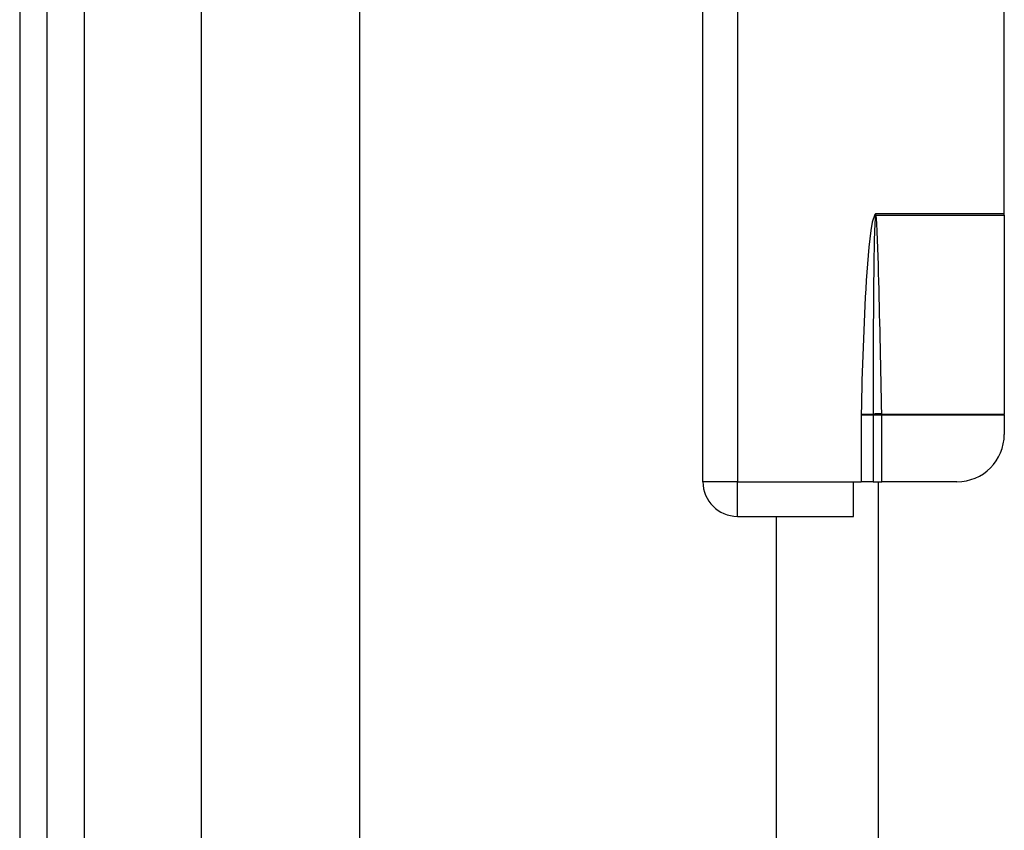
# Model space of a CAD drawing. Header units: inches. Extents: x 4 to 149, y 7 to 82.
# Tile 86 of 188: x 3.9 to 6.35, y 35.26 to 37.28. Entities that reach past the tile are written whole.
import ezdxf

# ---------------------------------------------------------------- set-up
doc = ezdxf.new("R2010")
doc.units = ezdxf.units.IN
doc.header["$MEASUREMENT"] = 0
doc.layers.add('Visible Edges(ANSI)', color=7, linetype='Continuous', lineweight=25)
doc.layers.add('Visible Tangent Edges(ANSI)', color=7, linetype='Continuous', lineweight=25)

msp = doc.modelspace()

# ---------------------------------------------------------------- linework, layer by layer
at = {"layer": 'Visible Edges(ANSI)'}
for p, q in [((3.9015, 54.4124), (3.9015, 12.9314)), ((3.9695, 12.9314), (3.9695, 54.4124)), ((4.3536, 34.0553), (4.3536, 49.9405)), ((4.7473, 49.9396), (4.7473, 34.0563)), ((5.6015, 36.1328), (5.6015, 38.9608)), ((6.3515, 36.8008), (6.3515, 38.2928)), ((6.3515, 36.7967), (6.3515, 36.8008)), ((6.3515, 36.7967), (6.3515, 36.3014)), ((6.3515, 36.2999), (6.3515, 36.3014)), ((6.3515, 36.2999), (6.3515, 36.2509)), ((5.9765, 36.0468), (5.9765, 36.1328)), ((5.9765, 36.1328), (5.9954, 36.1328)), ((6.0255, 36.1328), (5.9954, 36.1328)), ((6.0255, 36.1328), (6.0465, 36.1328)), ((6.0385, 31.211), (6.0385, 36.1328)), ((6.2334, 36.1328), (6.0465, 36.1328)), ((5.6875, 36.0468), (5.9765, 36.0468)), ((5.7843, 33.9365), (5.7843, 36.0468))]:
    msp.add_line(p, q, dxfattribs=at)
for centre, radius, start, end in [((6.2334, 36.2509), 0.1181, 270, 0), ((5.6875, 36.1328), 0.086, 180, 270)]:
    msp.add_arc(centre, radius, start, end, dxfattribs=at)
at = {"layer": 'Visible Tangent Edges(ANSI)'}
for p, q in [((4.0625, 12.9314), (4.0625, 54.4124)), ((5.6875, 37.4411), (5.6875, 36.1328)), ((6.0315, 36.8008), (6.0295, 36.7986)), ((6.0315, 36.8008), (6.031, 36.7972)), ((6.0315, 36.8008), (6.3515, 36.8008)), ((6.0321, 36.7973), (6.0315, 36.8008)), ((6.0295, 36.7986), (6.031, 36.7972)), ((6.0323, 36.7967), (6.3515, 36.7967)), ((5.9954, 36.3022), (6.0255, 36.3015)), ((5.9954, 36.2999), (5.9954, 36.1328)), ((5.9954, 36.2999), (6.0255, 36.2999)), ((6.0255, 36.2999), (6.0465, 36.2999)), ((6.0255, 36.2999), (6.0255, 36.1328)), ((6.0465, 36.3014), (6.3515, 36.3014)), ((6.0465, 36.2999), (6.3515, 36.2999)), ((6.0465, 36.1328), (6.0465, 36.2999)), ((5.6875, 36.1328), (5.6015, 36.1328)), ((5.6875, 36.1328), (5.9765, 36.1328)), ((5.6875, 36.0468), (5.6875, 36.1328))]:
    msp.add_line(p, q, dxfattribs=at)
at = {"layer": 'Visible Tangent Edges(ANSI)', "flags": 128}
for points in [[(6.0295, 36.7986), (6.0228, 36.7791), (6.0192, 36.7586), (6.0166, 36.738), (6.0144, 36.7173), (6.0125, 36.6966), (6.0108, 36.6759), (6.0093, 36.6551), (6.0079, 36.6344), (6.0067, 36.6137), (6.0055, 36.5929), (6.0044, 36.5722), (6.0034, 36.5514), (6.0025, 36.5306), (6.0016, 36.5099), (6.0008, 36.4891), (6, 36.4683), (5.9993, 36.4476), (5.9986, 36.4268), (5.998, 36.406), (5.9974, 36.3853), (5.9969, 36.3645), (5.9963, 36.3437), (5.9959, 36.3229), (5.9954, 36.3022)], [(6.0309, 36.7964), (6.0294, 36.7759), (6.0287, 36.7553), (6.0281, 36.7347), (6.0276, 36.7141), (6.0273, 36.6935), (6.0269, 36.6728), (6.0267, 36.6522), (6.0264, 36.6316), (6.0262, 36.611), (6.026, 36.5903), (6.0259, 36.5697), (6.0257, 36.5491), (6.0256, 36.5285), (6.0255, 36.5078), (6.0255, 36.4872), (6.0254, 36.4666), (6.0254, 36.4459), (6.0253, 36.4253), (6.0253, 36.4047), (6.0253, 36.3841), (6.0253, 36.3634), (6.0254, 36.3428), (6.0254, 36.3222), (6.0255, 36.3015)], [(6.031, 36.7972), (6.031, 36.7972), (6.031, 36.7971), (6.031, 36.7971), (6.031, 36.7971), (6.031, 36.797), (6.031, 36.797), (6.031, 36.797), (6.031, 36.7969), (6.031, 36.7969), (6.0309, 36.7969), (6.0309, 36.7968), (6.0309, 36.7968), (6.0309, 36.7968), (6.0309, 36.7967), (6.0309, 36.7967), (6.0309, 36.7967), (6.0309, 36.7966), (6.0309, 36.7966), (6.0309, 36.7966), (6.0309, 36.7965), (6.0309, 36.7965), (6.0309, 36.7965), (6.0309, 36.7964), (6.0309, 36.7964)], [(6.0323, 36.7967), (6.0323, 36.7968), (6.0322, 36.7968), (6.0322, 36.7968), (6.0322, 36.7968), (6.0322, 36.7969), (6.0322, 36.7969), (6.0322, 36.7969), (6.0322, 36.7969), (6.0322, 36.797), (6.0322, 36.797), (6.0322, 36.797), (6.0322, 36.797), (6.0322, 36.7971), (6.0322, 36.7971), (6.0322, 36.7971), (6.0322, 36.7971), (6.0321, 36.7972), (6.0321, 36.7972), (6.0321, 36.7972), (6.0321, 36.7972), (6.0321, 36.7973), (6.0321, 36.7973), (6.0321, 36.7973), (6.0321, 36.7973)], [(6.0465, 36.3024), (6.0461, 36.323), (6.0457, 36.3436), (6.0453, 36.3642), (6.0449, 36.3848), (6.0445, 36.4054), (6.044, 36.426), (6.0436, 36.4466), (6.0432, 36.4673), (6.0428, 36.4879), (6.0423, 36.5085), (6.0419, 36.5291), (6.0414, 36.5497), (6.041, 36.5703), (6.0405, 36.5909), (6.04, 36.6115), (6.0395, 36.6321), (6.0389, 36.6527), (6.0383, 36.6733), (6.0377, 36.6939), (6.037, 36.7145), (6.0363, 36.7351), (6.0354, 36.7557), (6.0343, 36.7763), (6.0323, 36.7967)], [(5.9954, 36.3022), (5.9954, 36.3021), (5.9954, 36.302), (5.9954, 36.3019), (5.9954, 36.3018), (5.9954, 36.3017), (5.9954, 36.3016), (5.9954, 36.3015), (5.9954, 36.3014), (5.9954, 36.3013), (5.9954, 36.3012), (5.9954, 36.3011), (5.9954, 36.301), (5.9954, 36.3009), (5.9954, 36.3009), (5.9954, 36.3008), (5.9954, 36.3007), (5.9954, 36.3006), (5.9954, 36.3005), (5.9954, 36.3004), (5.9954, 36.3003), (5.9954, 36.3002), (5.9954, 36.3001), (5.9954, 36.3), (5.9954, 36.2999)], [(6.0255, 36.3015), (6.0255, 36.3015), (6.0255, 36.3014), (6.0255, 36.3014), (6.0255, 36.3013), (6.0255, 36.3012), (6.0255, 36.3012), (6.0255, 36.3011), (6.0255, 36.3011), (6.0255, 36.301), (6.0255, 36.301), (6.0255, 36.3009), (6.0255, 36.3008), (6.0255, 36.3008), (6.0255, 36.3007), (6.0255, 36.3007), (6.0255, 36.3006), (6.0255, 36.3006), (6.0255, 36.3005), (6.0255, 36.3004), (6.0255, 36.3004), (6.0255, 36.3003), (6.0255, 36.3003), (6.0255, 36.3002), (6.0255, 36.3002)], [(6.0255, 36.3002), (6.0255, 36.3001), (6.0255, 36.3001), (6.0255, 36.3001), (6.0255, 36.3001), (6.0255, 36.3001), (6.0255, 36.3001), (6.0255, 36.3001), (6.0255, 36.3001), (6.0255, 36.3001), (6.0255, 36.3001), (6.0255, 36.3001), (6.0255, 36.3), (6.0255, 36.3), (6.0255, 36.3), (6.0255, 36.3), (6.0255, 36.3), (6.0255, 36.3), (6.0255, 36.3), (6.0255, 36.3), (6.0255, 36.3), (6.0255, 36.3), (6.0255, 36.2999), (6.0255, 36.2999), (6.0255, 36.2999)], [(6.0465, 36.3014), (6.0465, 36.3014), (6.0465, 36.3015), (6.0465, 36.3015), (6.0465, 36.3016), (6.0465, 36.3016), (6.0465, 36.3017), (6.0465, 36.3017), (6.0465, 36.3017), (6.0465, 36.3018), (6.0465, 36.3018), (6.0465, 36.3019), (6.0465, 36.3019), (6.0465, 36.302), (6.0465, 36.302), (6.0465, 36.302), (6.0465, 36.3021), (6.0465, 36.3021), (6.0465, 36.3022), (6.0465, 36.3022), (6.0465, 36.3022), (6.0465, 36.3023), (6.0465, 36.3023), (6.0465, 36.3024), (6.0465, 36.3024)], [(6.0465, 36.2999), (6.0465, 36.3), (6.0465, 36.3001), (6.0465, 36.3001), (6.0465, 36.3002), (6.0465, 36.3002), (6.0465, 36.3003), (6.0465, 36.3004), (6.0465, 36.3004), (6.0465, 36.3005), (6.0465, 36.3005), (6.0465, 36.3006), (6.0465, 36.3007), (6.0465, 36.3007), (6.0465, 36.3008), (6.0465, 36.3009), (6.0465, 36.3009), (6.0465, 36.301), (6.0465, 36.301), (6.0465, 36.3011), (6.0465, 36.3012), (6.0465, 36.3012), (6.0465, 36.3013), (6.0465, 36.3013), (6.0465, 36.3014)]]:
    msp.add_lwpolyline(points, dxfattribs=at)
at = {"layer": 'Visible Tangent Edges(ANSI)'}
for centre, major_axis, ratio, start_param, end_param in [((6.0323, 36.7954), (-0.0268, -0.0064), 0.046335, 4.701347, 4.753684), ((6.0321, 36.7962), (0.0273, 0.0034), 0.040384, 1.565785, 1.605152), ((6.0465, 36.3011), (0.0276, 0.0005), 0.04762, 1.569859, 2.438449), ((6.0465, 36.3001), (-0.0275, -0.001), 0.047596, 4.71061, 5.58098)]:
    msp.add_ellipse(centre, major_axis=major_axis, ratio=ratio, start_param=start_param, end_param=end_param, dxfattribs=at)

doc.saveas('drawing.dxf')
